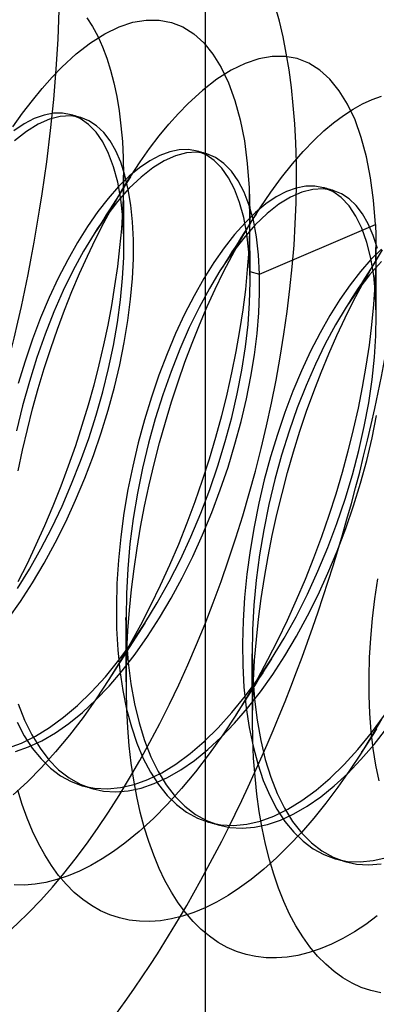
# Model space of a CAD drawing. Header units: millimetres. Extents: x -24 to 80, y -43 to 164.
# Tile 104 of 223: x -18.99 to -17.77, y 115.11 to 118.49. Entities that reach past the tile are written whole.
import ezdxf

# ---------------------------------------------------------------- set-up
doc = ezdxf.new("R2010")
doc.units = ezdxf.units.MM
doc.layers.add('MAIN-1', color=7, linetype='Continuous')
doc.layers.add('MAIN-2', color=7, linetype='Continuous')

msp = doc.modelspace()

# ---------------------------------------------------------------- linework, layer by layer
at = {"layer": 'MAIN-1'}
for p, q in [((-18.6122, 117.9508), (-18.6119, 117.9513)), ((-18.6119, 117.9513), (-18.6116, 117.9517)), ((-18.6116, 117.9517), (-18.6113, 117.9522)), ((-18.6113, 117.9522), (-18.611, 117.9526)), ((-18.611, 117.9526), (-18.6107, 117.9531)), ((-18.6107, 117.9531), (-18.6104, 117.9536))]:
    msp.add_line(p, q, dxfattribs=at)
at = {"layer": 'MAIN-2'}
for p, q in [((-18.3546, 111.7186), (-18.3546, 126.008)), ((-18.7609, 118.4959), (-18.7416, 118.4659)), ((-18.6037, 118.4807), (-18.558, 118.4885)), ((-18.558, 118.4885), (-18.5138, 118.4885)), ((-18.5138, 118.4885), (-18.4715, 118.4805)), ((-18.7416, 118.4659), (-18.7238, 118.4329)), ((-18.6992, 118.4415), (-18.6508, 118.465)), ((-18.6508, 118.465), (-18.6037, 118.4807)), ((-18.4715, 118.4805), (-18.4317, 118.4648)), ((-18.4317, 118.4648), (-18.3946, 118.4414)), ((-18.7483, 118.4105), (-18.6992, 118.4415)), ((-18.7238, 118.4329), (-18.7076, 118.3969)), ((-18.3946, 118.4414), (-18.3603, 118.4103)), ((-18.7977, 118.3722), (-18.7483, 118.4105)), ((-18.7076, 118.3969), (-18.693, 118.3581)), ((-18.3603, 118.4103), (-18.3287, 118.3717)), ((-18.8471, 118.3269), (-18.7977, 118.3722)), ((-18.693, 118.3581), (-18.68, 118.3167)), ((-18.3287, 118.3717), (-18.3002, 118.3257)), ((-18.1709, 118.3555), (-18.218, 118.3397)), ((-18.1253, 118.3635), (-18.1709, 118.3555)), ((-18.0814, 118.3637), (-18.1253, 118.3635)), ((-18.0394, 118.356), (-18.0814, 118.3637)), ((-17.9994, 118.3403), (-18.0394, 118.356)), ((-18.8809, 118.2921), (-18.8471, 118.3269)), ((-18.3002, 118.3257), (-18.2749, 118.2727)), ((-18.218, 118.3397), (-18.2663, 118.3163)), ((-17.9619, 118.3167), (-17.9994, 118.3403)), ((-18.9146, 118.2542), (-18.8809, 118.2921)), ((-18.68, 118.3167), (-18.6686, 118.2727)), ((-18.3153, 118.2854), (-18.3648, 118.2472)), ((-18.2663, 118.3163), (-18.3153, 118.2854)), ((-17.9271, 118.2853), (-17.9619, 118.3167)), ((-17.8952, 118.2462), (-17.9271, 118.2853)), ((-18.9482, 118.2131), (-18.9146, 118.2542)), ((-18.6686, 118.2727), (-18.6588, 118.2263)), ((-18.2749, 118.2727), (-18.2531, 118.2129)), ((-18.6588, 118.2263), (-18.6507, 118.1774)), ((-18.3648, 118.2472), (-18.4143, 118.2021)), ((-17.8666, 118.1995), (-17.8952, 118.2462)), ((-17.8151, 118.2013), (-17.7825, 118.216)), ((-17.7825, 118.216), (-17.7505, 118.2272)), ((-18.9817, 118.1689), (-18.9482, 118.2131)), ((-18.4473, 118.1681), (-18.4143, 118.2021)), ((-18.2531, 118.2129), (-18.2351, 118.1466)), ((-17.8813, 118.1614), (-17.8481, 118.1831)), ((-17.8413, 118.1458), (-17.8666, 118.1995)), ((-17.8481, 118.1831), (-17.8151, 118.2013)), ((-19.015, 118.1218), (-18.9817, 118.1689)), ((-18.942, 118.1506), (-18.9767, 118.1326)), ((-18.9082, 118.1626), (-18.942, 118.1506)), ((-18.89, 118.1485), (-18.9288, 118.1314)), ((-18.8756, 118.1687), (-18.9082, 118.1626)), ((-18.8524, 118.1579), (-18.89, 118.1485)), ((-18.8444, 118.1688), (-18.8756, 118.1687)), ((-18.8165, 118.1597), (-18.8524, 118.1579)), ((-18.8148, 118.1632), (-18.8444, 118.1688)), ((-18.7824, 118.1539), (-18.8165, 118.1597)), ((-18.8128, 118.1626), (-18.8155, 118.1634)), ((-18.7841, 118.1504), (-18.8148, 118.1632)), ((-18.81, 118.1618), (-18.8128, 118.1626)), ((-18.8073, 118.1611), (-18.81, 118.1618)), ((-18.8045, 118.1603), (-18.8073, 118.1611)), ((-18.8018, 118.1595), (-18.8045, 118.1603)), ((-18.799, 118.1587), (-18.8018, 118.1595)), ((-18.7963, 118.1579), (-18.799, 118.1587)), ((-18.7935, 118.1571), (-18.7963, 118.1579)), ((-18.7908, 118.1563), (-18.7935, 118.1571)), ((-18.788, 118.1555), (-18.7908, 118.1563)), ((-18.7852, 118.1547), (-18.788, 118.1555)), ((-18.7825, 118.1539), (-18.7852, 118.1547)), ((-18.7557, 118.1307), (-18.7841, 118.1504)), ((-18.7542, 118.1426), (-18.7824, 118.1539)), ((-18.6507, 118.1774), (-18.6443, 118.1259)), ((-18.4803, 118.1312), (-18.4473, 118.1681)), ((-17.9146, 118.1364), (-17.8813, 118.1614)), ((-18.9767, 118.1326), (-19.0122, 118.1086)), ((-18.9288, 118.1314), (-18.9686, 118.1067)), ((-18.7299, 118.1042), (-18.7557, 118.1307)), ((-18.7279, 118.1255), (-18.7542, 118.1426)), ((-18.7036, 118.1026), (-18.7279, 118.1255)), ((-18.6443, 118.1259), (-18.6396, 118.0719)), ((-18.5132, 118.0911), (-18.4803, 118.1312)), ((-18.2351, 118.1466), (-18.221, 118.0742)), ((-17.948, 118.1082), (-17.9146, 118.1364)), ((-17.8196, 118.0857), (-17.8413, 118.1458)), ((-18.9686, 118.1067), (-19.0091, 118.0745)), ((-18.7069, 118.0709), (-18.7299, 118.1042)), ((-18.6817, 118.074), (-18.7036, 118.1026)), ((-18.546, 118.0481), (-18.5132, 118.0911)), ((-17.9813, 118.0769), (-17.948, 118.1082)), ((-17.8017, 118.0196), (-17.8196, 118.0857)), ((-18.6868, 118.0312), (-18.7069, 118.0709)), ((-18.6622, 118.0399), (-18.6817, 118.074)), ((-18.6396, 118.0719), (-18.6366, 118.0155)), ((-18.5784, 118.0021), (-18.546, 118.0481)), ((-18.221, 118.0742), (-18.2108, 117.9963)), ((-18.0189, 118.0379), (-17.9813, 118.0769)), ((-18.6697, 117.9852), (-18.6868, 118.0312)), ((-18.6452, 118.0006), (-18.6622, 118.0399)), ((-18.6366, 118.0155), (-18.6354, 117.9571)), ((-18.5109, 118.0244), (-18.5456, 118.0062)), ((-18.4771, 118.037), (-18.5109, 118.0244)), ((-18.457, 118.0233), (-18.4956, 118.0061)), ((-18.4444, 118.0437), (-18.4771, 118.037)), ((-18.4196, 118.0329), (-18.457, 118.0233)), ((-18.413, 118.0444), (-18.4444, 118.0437)), ((-18.3838, 118.035), (-18.4196, 118.0329)), ((-18.3831, 118.039), (-18.413, 118.0444)), ((-18.35, 118.0295), (-18.3838, 118.035)), ((-18.3525, 118.0263), (-18.3831, 118.039)), ((-18.3803, 118.0382), (-18.3831, 118.039)), ((-18.3776, 118.0374), (-18.3803, 118.0382)), ((-18.3748, 118.0366), (-18.3776, 118.0374)), ((-18.3721, 118.0358), (-18.3748, 118.0366)), ((-18.3693, 118.035), (-18.3721, 118.0358)), ((-18.3666, 118.0342), (-18.3693, 118.035)), ((-18.3638, 118.0334), (-18.3666, 118.0342)), ((-18.361, 118.0326), (-18.3638, 118.0334)), ((-18.3583, 118.0319), (-18.361, 118.0326)), ((-18.3555, 118.0311), (-18.3583, 118.0319)), ((-18.3528, 118.0303), (-18.3555, 118.0311)), ((-18.35, 118.0295), (-18.3528, 118.0303)), ((-18.3241, 118.0066), (-18.3525, 118.0263)), ((-18.3194, 118.0167), (-18.35, 118.0295)), ((-18.291, 117.9971), (-18.3194, 118.0167)), ((-18.0563, 117.9951), (-18.0189, 118.0379)), ((-17.7877, 117.9478), (-17.8017, 118.0196)), ((-18.6556, 117.9329), (-18.6697, 117.9852)), ((-18.6308, 117.9562), (-18.6452, 118.0006)), ((-18.5809, 117.9822), (-18.6166, 117.9526)), ((-18.6104, 117.9536), (-18.5784, 118.0021)), ((-18.5456, 118.0062), (-18.5809, 117.9822)), ((-18.5352, 117.9818), (-18.5754, 117.9502)), ((-18.4956, 118.0061), (-18.5352, 117.9818)), ((-18.2983, 117.9802), (-18.3241, 118.0066)), ((-18.275, 117.9472), (-18.2983, 117.9802)), ((-18.2651, 117.9706), (-18.291, 117.9971)), ((-18.2108, 117.9963), (-18.2047, 117.913)), ((-18.0935, 117.9486), (-18.0563, 117.9951)), ((-18.6166, 117.9526), (-18.6526, 117.9176)), ((-18.6432, 117.9004), (-18.6122, 117.9508)), ((-18.6354, 117.9571), (-18.636, 117.8972)), ((-18.6353, 117.9395), (-18.6354, 117.9566)), ((-18.6191, 117.9072), (-18.6308, 117.9562)), ((-18.6121, 117.9506), (-18.6223, 117.9346)), ((-18.5754, 117.9502), (-18.6159, 117.9116)), ((-18.2547, 117.908), (-18.275, 117.9472)), ((-18.2419, 117.9377), (-18.2651, 117.9706)), ((-18.1304, 117.8986), (-18.0935, 117.9486)), ((-17.7776, 117.8704), (-17.7877, 117.9478)), ((-18.6526, 117.9176), (-18.6884, 117.8771)), ((-18.645, 117.8747), (-18.6556, 117.9329)), ((-18.6325, 117.9185), (-18.6429, 117.9022)), ((-18.6352, 117.9223), (-18.6353, 117.9395)), ((-18.6352, 117.905), (-18.6352, 117.9223)), ((-18.6223, 117.9346), (-18.6325, 117.9185)), ((-18.2215, 117.8984), (-18.2419, 117.9377)), ((-18.2047, 117.913), (-18.2019, 117.6266)), ((-18.2047, 117.913), (-18.2041, 117.8992)), ((-18.0431, 117.9122), (-18.0768, 117.9001)), ((-18.0104, 117.9185), (-18.0431, 117.9122)), ((-17.979, 117.9189), (-18.0104, 117.9185)), ((-17.9491, 117.9135), (-17.979, 117.9189)), ((-17.9175, 117.9003), (-17.9491, 117.9135)), ((-17.9463, 117.9127), (-17.949, 117.9135)), ((-17.9435, 117.9119), (-17.9463, 117.9127)), ((-18.6735, 117.8478), (-18.6432, 117.9004)), ((-18.6533, 117.8858), (-18.6635, 117.8699)), ((-18.6159, 117.9116), (-18.6564, 117.8662)), ((-18.6429, 117.9022), (-18.6533, 117.8858)), ((-18.636, 117.8972), (-18.6385, 117.8358)), ((-18.6351, 117.8875), (-18.6352, 117.905)), ((-18.6351, 117.8795), (-18.6351, 117.8875)), ((-18.635, 117.8603), (-18.6351, 117.8795)), ((-18.6103, 117.8538), (-18.6191, 117.9072)), ((-18.2373, 117.8627), (-18.2547, 117.908)), ((-18.2042, 117.8531), (-18.2215, 117.8984)), ((-18.2041, 117.8992), (-18.2035, 117.8852)), ((-18.2035, 117.8852), (-18.2031, 117.8712)), ((-18.1667, 117.8451), (-18.1304, 117.8986)), ((-18.1115, 117.8821), (-18.1468, 117.8583)), ((-18.0768, 117.9001), (-18.1115, 117.8821)), ((-18.0624, 117.8815), (-18.1022, 117.857)), ((-18.0236, 117.8984), (-18.0624, 117.8815)), ((-17.986, 117.9078), (-18.0236, 117.8984)), ((-17.95, 117.9097), (-17.986, 117.9078)), ((-17.9159, 117.9039), (-17.95, 117.9097)), ((-17.9408, 117.9111), (-17.9435, 117.9119)), ((-17.938, 117.9103), (-17.9408, 117.9111)), ((-17.9353, 117.9095), (-17.938, 117.9103)), ((-17.9325, 117.9087), (-17.9353, 117.9095)), ((-17.9298, 117.9079), (-17.9325, 117.9087)), ((-17.927, 117.9071), (-17.9298, 117.9079)), ((-17.9242, 117.9063), (-17.927, 117.9071)), ((-17.9215, 117.9055), (-17.9242, 117.9063)), ((-17.9187, 117.9047), (-17.9215, 117.9055)), ((-17.916, 117.9039), (-17.9187, 117.9047)), ((-17.8883, 117.8796), (-17.9175, 117.9003)), ((-17.8878, 117.8926), (-17.9159, 117.9039)), ((-17.8619, 117.8515), (-17.8883, 117.8796)), ((-17.8615, 117.8754), (-17.8878, 117.8926)), ((-18.6884, 117.8771), (-18.724, 117.8315)), ((-18.703, 117.7932), (-18.6735, 117.8478)), ((-18.6564, 117.8662), (-18.6966, 117.8141)), ((-18.6737, 117.8537), (-18.6841, 117.8374)), ((-18.6635, 117.8699), (-18.6737, 117.8537)), ((-18.6379, 117.8111), (-18.645, 117.8747)), ((-18.6349, 117.841), (-18.635, 117.8603)), ((-18.6044, 117.7963), (-18.6103, 117.8538)), ((-18.2233, 117.8116), (-18.2373, 117.8627)), ((-18.1901, 117.802), (-18.2042, 117.8531)), ((-18.2031, 117.8712), (-18.2028, 117.857)), ((-18.2028, 117.857), (-18.2026, 117.8427)), ((-18.2024, 117.7884), (-18.1667, 117.8451)), ((-18.1468, 117.8583), (-18.1825, 117.8287)), ((-18.1022, 117.857), (-18.1427, 117.8251)), ((-17.8385, 117.8164), (-17.8619, 117.8515)), ((-17.8374, 117.8523), (-17.8615, 117.8754)), ((-17.8155, 117.8235), (-17.8374, 117.8523)), ((-17.7714, 117.7879), (-17.7776, 117.8704)), ((-18.724, 117.8315), (-18.7592, 117.781)), ((-18.6966, 117.8141), (-18.7361, 117.756)), ((-18.6946, 117.821), (-18.7048, 117.805)), ((-18.6841, 117.8374), (-18.6946, 117.821)), ((-18.6385, 117.8358), (-18.6428, 117.7729)), ((-18.6345, 117.7426), (-18.6379, 117.8111)), ((-18.6348, 117.8216), (-18.6349, 117.841)), ((-18.6347, 117.802), (-18.6348, 117.8216)), ((-18.2126, 117.7549), (-18.2233, 117.8116)), ((-18.1825, 117.8287), (-18.2185, 117.7935)), ((-18.2025, 117.8283), (-18.2033, 117.765)), ((-18.2026, 117.8427), (-18.2025, 117.8283)), ((-18.2024, 117.8094), (-18.2025, 117.8283)), ((-18.1809, 117.8229), (-18.1914, 117.8064)), ((-18.1427, 117.8251), (-18.1835, 117.7858)), ((-17.8181, 117.7745), (-17.8385, 117.8164)), ((-17.796, 117.7893), (-17.8155, 117.8235)), ((-18.7592, 117.781), (-18.7936, 117.726)), ((-18.7318, 117.7369), (-18.703, 117.7932)), ((-18.7151, 117.7888), (-18.7256, 117.7725)), ((-18.7048, 117.805), (-18.7151, 117.7888)), ((-18.6346, 117.7829), (-18.6347, 117.802)), ((-18.6345, 117.7637), (-18.6346, 117.7829)), ((-18.6014, 117.7349), (-18.6044, 117.7963)), ((-18.2185, 117.7935), (-18.2544, 117.753)), ((-18.2332, 117.736), (-18.2024, 117.7884)), ((-18.1835, 117.7858), (-18.2243, 117.7398)), ((-18.2015, 117.7905), (-18.2119, 117.7742)), ((-18.2024, 117.7903), (-18.2024, 117.8094)), ((-18.2023, 117.7711), (-18.2024, 117.7903)), ((-18.1914, 117.8064), (-18.2015, 117.7905)), ((-18.1795, 117.7453), (-18.1901, 117.802)), ((-18.1688, 117.6171), (-17.7714, 117.7879)), ((-17.779, 117.75), (-17.796, 117.7893)), ((-17.7714, 117.7879), (-17.7709, 117.7751)), ((-18.7361, 117.756), (-18.7726, 117.6956)), ((-18.7256, 117.7725), (-18.7361, 117.756)), ((-18.6428, 117.7729), (-18.6488, 117.7087)), ((-18.6344, 117.7443), (-18.6345, 117.7637)), ((-18.6342, 117.7246), (-18.6344, 117.7443)), ((-18.2544, 117.753), (-18.2901, 117.7075)), ((-18.2223, 117.7577), (-18.2325, 117.7418)), ((-18.2119, 117.7742), (-18.2223, 117.7577)), ((-18.2055, 117.6931), (-18.2126, 117.7549)), ((-18.2033, 117.765), (-18.206, 117.6999)), ((-18.2022, 117.7518), (-18.2023, 117.7711)), ((-18.2021, 117.7329), (-18.2022, 117.7518)), ((-18.1724, 117.6835), (-18.1795, 117.7453)), ((-17.8009, 117.7262), (-17.8181, 117.7745)), ((-17.7646, 117.7057), (-17.779, 117.75)), ((-17.7709, 117.7751), (-17.7704, 117.7621)), ((-17.7704, 117.7621), (-17.77, 117.749)), ((-17.77, 117.749), (-17.7697, 117.7358)), ((-18.7936, 117.726), (-18.8271, 117.6668)), ((-18.7597, 117.6787), (-18.7318, 117.7369)), ((-18.6348, 117.6746), (-18.6345, 117.7426)), ((-18.6016, 117.6701), (-18.6014, 117.7349)), ((-18.2243, 117.7398), (-18.2648, 117.6872)), ((-18.253, 117.7095), (-18.2634, 117.6932)), ((-18.2633, 117.6814), (-18.2332, 117.736)), ((-18.2427, 117.7257), (-18.253, 117.7095)), ((-18.2325, 117.7418), (-18.2427, 117.7257)), ((-18.202, 117.7139), (-18.2021, 117.7329)), ((-18.2019, 117.6947), (-18.202, 117.7139)), ((-17.7873, 117.672), (-17.8009, 117.7262)), ((-17.7697, 117.7358), (-17.7695, 117.7225)), ((-17.7695, 117.7225), (-17.7694, 117.7091)), ((-18.7726, 117.6956), (-18.8081, 117.6305)), ((-18.7868, 117.6189), (-18.7597, 117.6787)), ((-18.6488, 117.7087), (-18.6565, 117.6434)), ((-18.2901, 117.7075), (-18.3253, 117.6572)), ((-18.2648, 117.6872), (-18.3046, 117.6286)), ((-18.2926, 117.6248), (-18.2633, 117.6814)), ((-18.2735, 117.6773), (-18.2838, 117.6613)), ((-18.2634, 117.6932), (-18.2735, 117.6773)), ((-18.206, 117.6999), (-18.2108, 117.6331)), ((-18.2019, 117.6266), (-18.2055, 117.6931)), ((-18.2018, 117.6753), (-18.2019, 117.6947)), ((-18.1688, 117.6171), (-18.1724, 117.6835)), ((-17.7507, 117.7023), (-17.7867, 117.667)), ((-17.7849, 117.6376), (-17.7464, 117.7006)), ((-17.7694, 117.7091), (-17.7702, 117.6459)), ((-17.7694, 117.6895), (-17.7695, 117.7085)), ((-17.7693, 117.6703), (-17.7694, 117.6895)), ((-18.8271, 117.6668), (-18.8595, 117.6038)), ((-18.6565, 117.6434), (-18.666, 117.5771)), ((-18.6386, 117.6031), (-18.6348, 117.6746)), ((-18.6049, 117.602), (-18.6016, 117.6701)), ((-18.3253, 117.6572), (-18.3598, 117.6024)), ((-18.2941, 117.6451), (-18.3046, 117.6287)), ((-18.2838, 117.6613), (-18.2941, 117.6451)), ((-18.2017, 117.6564), (-18.2018, 117.6753)), ((-18.2016, 117.6374), (-18.2017, 117.6564)), ((-17.7867, 117.667), (-17.8227, 117.6266)), ((-17.7508, 117.6603), (-17.7915, 117.6146)), ((-17.778, 117.6508), (-17.7885, 117.6343)), ((-17.7771, 117.6121), (-17.7873, 117.672)), ((-17.7676, 117.6673), (-17.778, 117.6508)), ((-17.7702, 117.6459), (-17.7729, 117.5805)), ((-17.7692, 117.651), (-17.7693, 117.6703)), ((-17.7691, 117.6315), (-17.7692, 117.651)), ((-18.8081, 117.6305), (-18.8421, 117.5612)), ((-18.8129, 117.5573), (-18.7868, 117.6189)), ((-18.3046, 117.6286), (-18.3411, 117.5683)), ((-18.3211, 117.5662), (-18.2926, 117.6248)), ((-18.2108, 117.6331), (-18.2176, 117.5648)), ((-18.2019, 117.6266), (-18.1688, 117.6171)), ((-18.2017, 117.6207), (-18.2018, 117.6266)), ((-18.2016, 117.6147), (-18.2017, 117.6207)), ((-18.2015, 117.6182), (-18.2016, 117.6374)), ((-18.2015, 117.6087), (-18.2016, 117.6147)), ((-18.2014, 117.5987), (-18.2015, 117.6182)), ((-18.2014, 117.6026), (-18.2015, 117.6087)), ((-18.1686, 117.5524), (-18.1688, 117.6171)), ((-17.8227, 117.6266), (-17.8583, 117.581)), ((-17.7915, 117.6146), (-17.8319, 117.5624)), ((-17.8158, 117.5829), (-17.7849, 117.6376)), ((-17.7987, 117.6183), (-17.809, 117.6021)), ((-17.7885, 117.6343), (-17.7987, 117.6183)), ((-17.7708, 117.5469), (-17.7771, 117.6121)), ((-17.7691, 117.6125), (-17.7691, 117.6315)), ((-17.769, 117.5932), (-17.7691, 117.6125)), ((-18.8595, 117.6038), (-18.8905, 117.5372)), ((-18.666, 117.5771), (-18.6771, 117.51)), ((-18.6458, 117.5286), (-18.6386, 117.6031)), ((-18.6113, 117.5312), (-18.6049, 117.602)), ((-18.3598, 117.6024), (-18.3934, 117.5434)), ((-18.203, 117.5193), (-18.2013, 117.5905)), ((-18.2013, 117.5966), (-18.2014, 117.6026)), ((-18.2013, 117.5905), (-18.2013, 117.5966)), ((-17.8583, 117.581), (-17.8935, 117.5307)), ((-17.846, 117.526), (-17.8158, 117.5829)), ((-17.8194, 117.5857), (-17.8299, 117.5693)), ((-17.809, 117.6021), (-17.8194, 117.5857)), ((-17.7729, 117.5805), (-17.7777, 117.5131)), ((-17.7689, 117.5738), (-17.769, 117.5932)), ((-18.8421, 117.5612), (-18.8744, 117.488)), ((-18.8381, 117.4938), (-18.8129, 117.5573)), ((-18.3934, 117.5434), (-18.4258, 117.4804)), ((-18.3411, 117.5683), (-18.3764, 117.5032)), ((-18.3486, 117.5058), (-18.3211, 117.5662)), ((-18.2176, 117.5648), (-18.2264, 117.4951)), ((-18.1714, 117.4846), (-18.1686, 117.5524)), ((-17.8319, 117.5624), (-17.8715, 117.5041)), ((-17.8403, 117.5531), (-17.8507, 117.5367)), ((-17.8299, 117.5693), (-17.8403, 117.5531)), ((-17.7683, 117.4768), (-17.7708, 117.5469)), ((-17.7688, 117.5543), (-17.7689, 117.5738)), ((-17.7686, 117.5352), (-17.7688, 117.5543)), ((-18.8905, 117.5372), (-18.9199, 117.4673)), ((-18.6771, 117.51), (-18.6898, 117.4424)), ((-18.6563, 117.4516), (-18.6458, 117.5286)), ((-18.6207, 117.4581), (-18.6113, 117.5312)), ((-18.2083, 117.4449), (-18.203, 117.5193)), ((-17.8935, 117.5307), (-17.9279, 117.4758)), ((-17.8753, 117.4671), (-17.846, 117.526)), ((-17.861, 117.5205), (-17.8715, 117.5041)), ((-17.8507, 117.5367), (-17.861, 117.5205)), ((-17.7777, 117.5131), (-17.7844, 117.444)), ((-17.7685, 117.516), (-17.7686, 117.5352)), ((-17.7684, 117.4965), (-17.7685, 117.516)), ((-18.8744, 117.488), (-18.9047, 117.4114)), ((-18.8624, 117.4285), (-18.8381, 117.4938)), ((-18.4258, 117.4804), (-18.4568, 117.4138)), ((-18.3764, 117.5032), (-18.4103, 117.4338)), ((-18.3751, 117.4438), (-18.3486, 117.5058)), ((-18.2264, 117.4951), (-18.2372, 117.4241)), ((-18.1773, 117.4141), (-18.1714, 117.4846)), ((-17.9279, 117.4758), (-17.9614, 117.4165)), ((-17.8715, 117.5041), (-17.9079, 117.4437)), ((-17.7696, 117.4063), (-17.7683, 117.4768)), ((-17.7683, 117.4768), (-17.7684, 117.4965)), ((-18.9199, 117.4673), (-18.9476, 117.3946)), ((-18.6898, 117.4424), (-18.7041, 117.3744)), ((-18.67, 117.3728), (-18.6563, 117.4516)), ((-18.6332, 117.3831), (-18.6207, 117.4581)), ((-18.4006, 117.3801), (-18.3751, 117.4438)), ((-18.2171, 117.3677), (-18.2083, 117.4449)), ((-17.9079, 117.4437), (-17.9432, 117.3785)), ((-17.9037, 117.4065), (-17.8753, 117.4671)), ((-17.7844, 117.444), (-17.7931, 117.3736)), ((-18.9047, 117.4114), (-18.9329, 117.3317)), ((-18.8855, 117.3618), (-18.8624, 117.4285)), ((-18.4568, 117.4138), (-18.4862, 117.3438)), ((-18.4103, 117.4338), (-18.4424, 117.3604)), ((-18.2372, 117.4241), (-18.25, 117.352)), ((-18.1864, 117.3411), (-18.1773, 117.4141)), ((-17.9614, 117.4165), (-17.9938, 117.3532)), ((-17.9311, 117.3442), (-17.9037, 117.4065)), ((-17.7744, 117.3323), (-17.7696, 117.4063)), ((-18.9476, 117.3946), (-18.9732, 117.3194)), ((-18.7041, 117.3744), (-18.7201, 117.3059)), ((-18.6868, 117.2933), (-18.67, 117.3728)), ((-18.6486, 117.3067), (-18.6332, 117.3831)), ((-18.4251, 117.3149), (-18.4006, 117.3801)), ((-17.9432, 117.3785), (-17.9771, 117.3089)), ((-17.7931, 117.3736), (-17.8038, 117.3022)), ((-18.9075, 117.2938), (-18.8855, 117.3618)), ((-18.4862, 117.3438), (-18.5139, 117.2709)), ((-18.4424, 117.3604), (-18.4726, 117.2836)), ((-18.25, 117.352), (-18.2648, 117.279)), ((-18.2294, 117.2883), (-18.2171, 117.3677)), ((-18.1986, 117.2661), (-18.1864, 117.3411)), ((-17.9938, 117.3532), (-18.0247, 117.2863)), ((-17.9575, 117.2802), (-17.9311, 117.3442)), ((-18.9732, 117.3194), (-18.9968, 117.2422)), ((-18.9329, 117.3317), (-18.9587, 117.2495)), ((-18.7201, 117.3059), (-18.7378, 117.2369)), ((-18.6669, 117.2293), (-18.6486, 117.3067)), ((-18.4485, 117.2482), (-18.4251, 117.3149)), ((-17.9771, 117.3089), (-18.0092, 117.2355)), ((-17.7827, 117.2555), (-17.7744, 117.3323)), ((-18.9282, 117.2247), (-18.9075, 117.2938)), ((-18.7066, 117.2135), (-18.6868, 117.2933)), ((-18.5139, 117.2709), (-18.5397, 117.1956)), ((-18.4726, 117.2836), (-18.5007, 117.2038)), ((-18.2648, 117.279), (-18.2814, 117.2053)), ((-18.2452, 117.2073), (-18.2294, 117.2883)), ((-18.0247, 117.2863), (-18.0542, 117.2162)), ((-17.9829, 117.2145), (-17.9575, 117.2802)), ((-17.8038, 117.3022), (-17.8163, 117.2301)), ((-18.9587, 117.2495), (-18.982, 117.1654)), ((-18.7378, 117.2369), (-18.7571, 117.1675)), ((-18.4708, 117.1799), (-18.4485, 117.2482)), ((-18.2138, 117.1896), (-18.1986, 117.2661)), ((-17.7944, 117.1763), (-17.7827, 117.2555)), ((-18.9475, 117.155), (-18.9282, 117.2247)), ((-18.7292, 117.1338), (-18.7066, 117.2135)), ((-18.6881, 117.1513), (-18.6669, 117.2293)), ((-18.5007, 117.2038), (-18.5265, 117.1216)), ((-18.2814, 117.2053), (-18.2999, 117.1313)), ((-18.2642, 117.1253), (-18.2452, 117.2073)), ((-18.0542, 117.2162), (-18.0819, 117.1433)), ((-18.0092, 117.2355), (-18.0395, 117.1587)), ((-18.0072, 117.1473), (-17.9829, 117.2145)), ((-17.8163, 117.2301), (-17.8308, 117.1573)), ((-18.5397, 117.1956), (-18.5634, 117.1183)), ((-18.492, 117.1101), (-18.4708, 117.1799)), ((-18.232, 117.112), (-18.2138, 117.1896)), ((-17.8095, 117.0952), (-17.7944, 117.1763)), ((-18.982, 117.1654), (-19.0025, 117.0798)), ((-18.9654, 117.0846), (-18.9475, 117.155)), ((-18.7571, 117.1675), (-18.7782, 117.0979)), ((-18.7121, 117.0732), (-18.6881, 117.1513)), ((-18.0819, 117.1433), (-18.1076, 117.068)), ((-18.0395, 117.1587), (-18.0677, 117.079)), ((-18.0303, 117.0786), (-18.0072, 117.1473)), ((-17.8308, 117.1573), (-17.8472, 117.0842)), ((-18.7546, 117.0543), (-18.7292, 117.1338)), ((-18.5634, 117.1183), (-18.5848, 117.0394)), ((-18.5265, 117.1216), (-18.5497, 117.0375)), ((-18.5119, 117.0391), (-18.492, 117.1101)), ((-18.2999, 117.1313), (-18.3201, 117.0572)), ((-18.2863, 117.0429), (-18.2642, 117.1253)), ((-18.2531, 117.0338), (-18.232, 117.112)), ((-17.7826, 117.0563), (-17.7672, 117.1326)), ((-18.9818, 117.014), (-18.9654, 117.0846)), ((-18.7782, 117.0979), (-18.8009, 117.0283)), ((-18.7389, 116.9954), (-18.7121, 117.0732)), ((-18.0677, 117.079), (-18.0935, 116.997)), ((-18.0522, 117.0086), (-18.0303, 117.0786)), ((-17.8472, 117.0842), (-17.8654, 117.0107)), ((-17.828, 117.0128), (-17.8095, 117.0952)), ((-18.7828, 116.9756), (-18.7546, 117.0543)), ((-18.5848, 117.0394), (-18.6039, 116.9594)), ((-18.5497, 117.0375), (-18.5702, 116.9521)), ((-18.5305, 116.9673), (-18.5119, 117.0391)), ((-18.3201, 117.0572), (-18.3421, 116.9832)), ((-18.3114, 116.9605), (-18.2863, 117.0429)), ((-18.1076, 117.068), (-18.1313, 116.9908)), ((-17.8009, 116.9789), (-17.7826, 117.0563)), ((-18.9967, 116.9433), (-18.9818, 117.014)), ((-18.8009, 117.0283), (-18.8252, 116.9589)), ((-18.2769, 116.9554), (-18.2531, 117.0338)), ((-18.0727, 116.9376), (-18.0522, 117.0086)), ((-17.8654, 117.0107), (-17.8855, 116.9371)), ((-17.8499, 116.9296), (-17.828, 117.0128)), ((-18.8135, 116.8979), (-18.7828, 116.9756)), ((-18.7682, 116.9183), (-18.7389, 116.9954)), ((-18.5476, 116.8949), (-18.5305, 116.9673)), ((-18.3421, 116.9832), (-18.3658, 116.9096)), ((-18.1313, 116.9908), (-18.1526, 116.9119)), ((-18.0935, 116.997), (-18.1167, 116.9129)), ((-17.8222, 116.901), (-17.8009, 116.9789)), ((-18.8252, 116.9589), (-18.8509, 116.8899)), ((-18.6039, 116.9594), (-18.6203, 116.8786)), ((-18.5702, 116.9521), (-18.5878, 116.8658)), ((-18.3394, 116.8785), (-18.3114, 116.9605)), ((-18.3034, 116.8772), (-18.2769, 116.9554)), ((-18.0917, 116.8657), (-18.0727, 116.9376)), ((-17.8855, 116.9371), (-17.9074, 116.8634)), ((-18.8, 116.8424), (-18.7682, 116.9183)), ((-18.3658, 116.9096), (-18.3912, 116.8362)), ((-18.1526, 116.9119), (-18.1714, 116.8318)), ((-18.1167, 116.9129), (-18.1371, 116.8275)), ((-17.875, 116.8461), (-17.8499, 116.9296)), ((-17.8463, 116.8229), (-17.8222, 116.901)), ((-18.8509, 116.8899), (-18.8781, 116.8218)), ((-18.8465, 116.8216), (-18.8135, 116.8979)), ((-18.6203, 116.8786), (-18.634, 116.7975)), ((-18.5878, 116.8658), (-18.6022, 116.7791)), ((-18.5631, 116.8223), (-18.5476, 116.8949)), ((-18.3704, 116.7972), (-18.3394, 116.8785)), ((-18.3325, 116.7999), (-18.3034, 116.8772)), ((-18.1092, 116.7934), (-18.0917, 116.8657)), ((-18.834, 116.7681), (-18.8, 116.8424)), ((-18.3912, 116.8362), (-18.4184, 116.7632)), ((-17.9074, 116.8634), (-17.9311, 116.7898)), ((-17.9033, 116.7628), (-17.875, 116.8461)), ((-18.8781, 116.8218), (-18.9065, 116.7547)), ((-18.8818, 116.7473), (-18.8465, 116.8216)), ((-18.5769, 116.7499), (-18.5631, 116.8223)), ((-18.3641, 116.7237), (-18.3325, 116.7999)), ((-18.1714, 116.8318), (-18.1877, 116.7509)), ((-18.1371, 116.8275), (-18.1546, 116.7411)), ((-17.8731, 116.7451), (-17.8463, 116.8229)), ((-18.8701, 116.6957), (-18.834, 116.7681)), ((-18.634, 116.7975), (-18.6449, 116.7165)), ((-18.6022, 116.7791), (-18.6134, 116.6927)), ((-18.4042, 116.7171), (-18.3704, 116.7972)), ((-18.1251, 116.721), (-18.1092, 116.7934)), ((-17.9311, 116.7898), (-17.9566, 116.7164)), ((-18.9065, 116.7547), (-18.936, 116.6889)), ((-18.9191, 116.6753), (-18.8818, 116.7473)), ((-18.5891, 116.6779), (-18.5769, 116.7499)), ((-18.4184, 116.7632), (-18.4473, 116.6908)), ((-18.1877, 116.7509), (-18.2013, 116.6697)), ((-18.1546, 116.7411), (-18.169, 116.6544)), ((-17.9345, 116.6802), (-17.9033, 116.7628)), ((-17.9024, 116.668), (-17.8731, 116.7451)), ((-18.6449, 116.7165), (-18.6529, 116.6361)), ((-18.4405, 116.639), (-18.4042, 116.7171)), ((-18.398, 116.6491), (-18.3641, 116.7237)), ((-18.1393, 116.6487), (-18.1251, 116.721)), ((-17.9566, 116.7164), (-17.9838, 116.6433)), ((-18.936, 116.6889), (-18.9666, 116.6246)), ((-18.9582, 116.6058), (-18.9191, 116.6753)), ((-18.908, 116.6259), (-18.8701, 116.6957)), ((-18.6134, 116.6927), (-18.6213, 116.607)), ((-18.5995, 116.6065), (-18.5891, 116.6779)), ((-18.4473, 116.6908), (-18.4778, 116.6194)), ((-18.2013, 116.6697), (-18.2121, 116.5887)), ((-17.9684, 116.599), (-17.9345, 116.6802)), ((-17.9341, 116.5921), (-17.9024, 116.668)), ((-18.6529, 116.6361), (-18.658, 116.5567)), ((-18.4791, 116.5633), (-18.4405, 116.639)), ((-18.4341, 116.5765), (-18.398, 116.6491)), ((-18.169, 116.6544), (-18.1803, 116.5679)), ((-18.1519, 116.5768), (-18.1393, 116.6487)), ((-17.9838, 116.6433), (-18.0125, 116.5709)), ((-18.9993, 116.5393), (-18.9582, 116.6058)), ((-18.9666, 116.6246), (-18.9982, 116.5619)), ((-18.9478, 116.5589), (-18.908, 116.6259)), ((-18.6213, 116.607), (-18.6259, 116.5226)), ((-18.6081, 116.5356), (-18.5995, 116.6065)), ((-18.4778, 116.6194), (-18.5097, 116.5493)), ((-18.0048, 116.5197), (-17.9684, 116.599)), ((-18.5197, 116.4905), (-18.4791, 116.5633)), ((-18.4721, 116.5063), (-18.4341, 116.5765)), ((-18.2121, 116.5887), (-18.2201, 116.5083)), ((-18.1803, 116.5679), (-18.1883, 116.4822)), ((-18.1628, 116.5055), (-18.1519, 116.5768)), ((-18.0125, 116.5709), (-18.0427, 116.4996)), ((-17.9681, 116.5177), (-17.9341, 116.5921)), ((-17.764, 116.5725), (-17.7741, 116.5043)), ((-18.9891, 116.4951), (-18.9478, 116.5589)), ((-18.658, 116.5567), (-18.6601, 116.4788)), ((-18.6151, 116.4652), (-18.6081, 116.5356)), ((-18.5097, 116.5493), (-18.5429, 116.4808)), ((-19.0318, 116.4351), (-18.9891, 116.4951)), ((-18.6259, 116.5226), (-18.627, 116.4399)), ((-18.5119, 116.4389), (-18.4721, 116.5063)), ((-18.2201, 116.5083), (-18.2252, 116.4289)), ((-18.172, 116.4347), (-18.1628, 116.5055)), ((-18.0427, 116.4996), (-18.0742, 116.4297)), ((-18.0437, 116.4427), (-18.0048, 116.5197)), ((-18.0041, 116.4455), (-17.9681, 116.5177)), ((-17.7741, 116.5043), (-17.7823, 116.4365)), ((-18.6601, 116.4788), (-18.6593, 116.4027)), ((-18.6203, 116.3952), (-18.6151, 116.4652)), ((-18.5429, 116.4808), (-18.5771, 116.4142)), ((-18.5622, 116.421), (-18.5197, 116.4905)), ((-18.1883, 116.4822), (-18.193, 116.3977)), ((-18.6269, 116.4208), (-18.6271, 116.4399)), ((-18.627, 116.4399), (-18.6248, 116.3614)), ((-18.5532, 116.3747), (-18.5119, 116.4389)), ((-18.2252, 116.4289), (-18.2273, 116.351)), ((-18.1796, 116.3644), (-18.172, 116.4347)), ((-18.0742, 116.4297), (-18.1069, 116.3614)), ((-18.0847, 116.3687), (-18.0437, 116.4427)), ((-18.0421, 116.3757), (-18.0041, 116.4455)), ((-17.7823, 116.4365), (-17.7884, 116.3692)), ((-18.6593, 116.4027), (-18.6553, 116.3289)), ((-18.6268, 116.4015), (-18.6269, 116.4208)), ((-18.6267, 116.3825), (-18.6268, 116.4015)), ((-18.6239, 116.3256), (-18.6203, 116.3952)), ((-18.5771, 116.4142), (-18.6123, 116.3499)), ((-18.6061, 116.3554), (-18.5622, 116.421)), ((-18.5724, 116.4049), (-18.5828, 116.3887)), ((-18.5621, 116.4211), (-18.5724, 116.4049)), ((-18.193, 116.3977), (-18.1942, 116.3151)), ((-18.6266, 116.3633), (-18.6267, 116.3825)), ((-18.6265, 116.3443), (-18.6266, 116.3633)), ((-18.6248, 116.3614), (-18.6193, 116.2856)), ((-18.5931, 116.3726), (-18.6034, 116.3564)), ((-18.5959, 116.314), (-18.5532, 116.3747)), ((-18.5828, 116.3887), (-18.5931, 116.3726)), ((-18.1856, 116.2943), (-18.1796, 116.3644)), ((-18.1069, 116.3614), (-18.141, 116.2947)), ((-18.1277, 116.2981), (-18.0847, 116.3687)), ((-18.0818, 116.3088), (-18.0421, 116.3757)), ((-17.7884, 116.3692), (-17.7923, 116.3026)), ((-18.6553, 116.3289), (-18.6483, 116.2579)), ((-18.6514, 116.294), (-18.6061, 116.3554)), ((-18.6123, 116.3499), (-18.6484, 116.2876)), ((-18.6264, 116.3252), (-18.6265, 116.3443)), ((-18.6257, 116.257), (-18.6239, 116.3256)), ((-18.6136, 116.3404), (-18.6239, 116.3243)), ((-18.6034, 116.3564), (-18.6136, 116.3404)), ((-18.2273, 116.351), (-18.2263, 116.2751)), ((-18.6978, 116.2372), (-18.6514, 116.294)), ((-18.6446, 116.2917), (-18.6548, 116.2757)), ((-18.6342, 116.308), (-18.6446, 116.2917)), ((-18.6398, 116.2574), (-18.5959, 116.314)), ((-18.6239, 116.3243), (-18.6342, 116.308)), ((-18.6263, 116.306), (-18.6264, 116.3252)), ((-18.6262, 116.2866), (-18.6263, 116.306)), ((-18.1942, 116.3151), (-18.1919, 116.2365)), ((-18.1941, 116.2961), (-18.1942, 116.3151)), ((-18.194, 116.277), (-18.1941, 116.2961)), ((-18.1899, 116.2245), (-18.1856, 116.2943)), ((-18.141, 116.2947), (-18.1762, 116.2298)), ((-18.1716, 116.2327), (-18.1277, 116.2981)), ((-18.1276, 116.2981), (-18.1377, 116.2823)), ((-18.1232, 116.2452), (-18.0818, 116.3088)), ((-17.7923, 116.3026), (-17.7942, 116.2372)), ((-18.6484, 116.2876), (-18.6855, 116.2274)), ((-18.665, 116.2596), (-18.6753, 116.2434)), ((-18.6548, 116.2757), (-18.665, 116.2596)), ((-18.6261, 116.2675), (-18.6262, 116.2866)), ((-18.626, 116.2483), (-18.6261, 116.2675)), ((-18.6193, 116.2856), (-18.6104, 116.213)), ((-18.2263, 116.2751), (-18.2222, 116.2015)), ((-18.1939, 116.258), (-18.194, 116.277)), ((-18.1938, 116.239), (-18.1939, 116.258)), ((-18.1479, 116.2664), (-18.1581, 116.2503)), ((-18.1377, 116.2823), (-18.1479, 116.2664)), ((-18.7451, 116.1855), (-18.6978, 116.2372)), ((-18.6855, 116.2274), (-18.7293, 116.1607)), ((-18.6753, 116.2434), (-18.6856, 116.2272)), ((-18.6846, 116.2051), (-18.6398, 116.2574)), ((-18.6483, 116.2579), (-18.6382, 116.19)), ((-18.626, 116.229), (-18.626, 116.2483)), ((-18.6259, 116.2096), (-18.626, 116.229)), ((-18.6258, 116.1903), (-18.6257, 116.257)), ((-18.2169, 116.1713), (-18.1716, 116.2327)), ((-18.1762, 116.2298), (-18.2127, 116.1667)), ((-18.1937, 116.2201), (-18.1938, 116.239)), ((-18.1924, 116.1554), (-18.1899, 116.2245)), ((-18.1919, 116.2365), (-18.1862, 116.1606)), ((-18.1685, 116.2341), (-18.1786, 116.2182)), ((-18.1581, 116.2503), (-18.1685, 116.2341)), ((-18.1659, 116.1852), (-18.1232, 116.2452)), ((-17.7942, 116.2372), (-17.7938, 116.173)), ((-18.7302, 116.1575), (-18.6846, 116.2051)), ((-18.6104, 116.213), (-18.598, 116.1441)), ((-18.2222, 116.2015), (-18.2149, 116.1307)), ((-18.1888, 116.2022), (-18.1991, 116.1861)), ((-18.1936, 116.2011), (-18.1937, 116.2201)), ((-18.1935, 116.182), (-18.1936, 116.2011)), ((-18.1786, 116.2182), (-18.1888, 116.2022)), ((-18.793, 116.1389), (-18.7451, 116.1855)), ((-18.7763, 116.1148), (-18.7302, 116.1575)), ((-18.7293, 116.1607), (-18.7745, 116.0969)), ((-18.6382, 116.19), (-18.625, 116.1257)), ((-18.6242, 116.1252), (-18.6258, 116.1903)), ((-18.2634, 116.1143), (-18.2169, 116.1713)), ((-18.2127, 116.1667), (-18.2502, 116.1056)), ((-18.2094, 116.1699), (-18.2195, 116.154)), ((-18.2098, 116.1291), (-18.1659, 116.1852)), ((-18.1991, 116.1861), (-18.2094, 116.1699)), ((-18.1934, 116.1627), (-18.1935, 116.182)), ((-18.1933, 116.1438), (-18.1934, 116.1627)), ((-18.1862, 116.1606), (-18.1772, 116.0879)), ((-17.7938, 116.173), (-17.7914, 116.1104)), ((-18.9971, 116.1445), (-18.9751, 116.0886)), ((-18.8413, 116.0978), (-18.793, 116.1389)), ((-18.625, 116.1257), (-18.6087, 116.0652)), ((-18.6208, 116.0619), (-18.6242, 116.1252)), ((-18.598, 116.1441), (-18.5824, 116.0792)), ((-18.2546, 116.0773), (-18.2098, 116.1291)), ((-18.2296, 116.1381), (-18.2398, 116.1221)), ((-18.2195, 116.154), (-18.2296, 116.1381)), ((-18.2149, 116.1307), (-18.2046, 116.063)), ((-18.1933, 116.1248), (-18.1933, 116.1438)), ((-18.1932, 116.1057), (-18.1933, 116.1248)), ((-18.1931, 116.0874), (-18.1924, 116.1554)), ((-18.8897, 116.0624), (-18.8413, 116.0978)), ((-18.8227, 116.077), (-18.7763, 116.1148)), ((-18.7745, 116.0969), (-18.821, 116.0362)), ((-18.3108, 116.0621), (-18.2634, 116.1143)), ((-18.2502, 116.1056), (-18.2952, 116.0373)), ((-18.2398, 116.1221), (-18.25, 116.106)), ((-18.1931, 116.0865), (-18.1932, 116.1057)), ((-17.7914, 116.1104), (-17.7868, 116.0495)), ((-17.7506, 116.092), (-17.7852, 116.0327)), ((-17.7851, 116.0444), (-17.74, 116.1055)), ((-19.0007, 116.0817), (-18.976, 116.0346)), ((-18.9751, 116.0886), (-18.95, 116.0378)), ((-18.938, 116.0327), (-18.8897, 116.0624)), ((-18.8691, 116.0446), (-18.8227, 116.077)), ((-18.6157, 116.0003), (-18.6208, 116.0619)), ((-18.6087, 116.0652), (-18.5896, 116.0088)), ((-18.5824, 116.0792), (-18.5635, 116.0187)), ((-18.3588, 116.0151), (-18.3108, 116.0621)), ((-18.3, 116.0299), (-18.2546, 116.0773)), ((-18.2046, 116.063), (-18.1913, 115.9987)), ((-18.192, 116.0218), (-18.1931, 116.0874)), ((-18.1772, 116.0879), (-18.1648, 116.0188)), ((-17.768, 116.058), (-17.7784, 116.0417)), ((-17.7761, 116.0047), (-17.7322, 116.0608)), ((-18.9859, 116.0091), (-18.938, 116.0327)), ((-18.976, 116.0346), (-18.9486, 115.9925)), ((-18.95, 116.0378), (-18.9221, 115.9923)), ((-18.9154, 116.0175), (-18.8691, 116.0446)), ((-18.821, 116.0362), (-18.8685, 115.979)), ((-18.346, 115.9873), (-18.3, 116.0299)), ((-18.2952, 116.0373), (-18.3414, 115.9723)), ((-18.1891, 115.9577), (-18.192, 116.0218)), ((-17.8315, 115.9878), (-17.7851, 116.0444)), ((-17.7852, 116.0327), (-17.8207, 115.9752)), ((-17.7886, 116.0257), (-17.7989, 116.0095)), ((-17.7784, 116.0417), (-17.7886, 116.0257)), ((-17.7868, 116.0495), (-17.78, 115.9906)), ((-19.0331, 115.9919), (-18.9859, 116.0091)), ((-19.0063, 115.9805), (-18.9612, 115.9961)), ((-18.9612, 115.9961), (-18.9154, 116.0175)), ((-18.9486, 115.9925), (-18.9187, 115.9555)), ((-18.9221, 115.9923), (-18.8914, 115.9524)), ((-18.6089, 115.9404), (-18.6157, 116.0003)), ((-18.5896, 116.0088), (-18.5676, 115.9568)), ((-18.5635, 116.0187), (-18.5415, 115.9629)), ((-18.4072, 115.9735), (-18.3588, 116.0151)), ((-18.1913, 115.9987), (-18.175, 115.9382)), ((-18.1648, 116.0188), (-18.1491, 115.9536)), ((-17.8209, 115.9529), (-17.7761, 116.0047)), ((-17.8092, 115.9933), (-17.8196, 115.9769)), ((-17.7989, 116.0095), (-17.8092, 115.9933)), ((-17.78, 115.9906), (-17.7711, 115.934)), ((-18.9187, 115.9555), (-18.8865, 115.9238)), ((-18.8685, 115.979), (-18.9168, 115.9258)), ((-18.5676, 115.9568), (-18.5429, 115.9095)), ((-18.5415, 115.9629), (-18.5166, 115.912)), ((-18.4557, 115.9377), (-18.4072, 115.9735)), ((-18.3922, 115.9498), (-18.346, 115.9873)), ((-18.3414, 115.9723), (-18.3885, 115.9109)), ((-18.1844, 115.8951), (-18.1891, 115.9577)), ((-17.8787, 115.936), (-17.8315, 115.9878)), ((-17.8207, 115.9752), (-17.8599, 115.9156)), ((-18.9168, 115.9258), (-18.9655, 115.8767)), ((-18.8914, 115.9524), (-18.8581, 115.9183)), ((-18.8865, 115.9238), (-18.8521, 115.8977)), ((-18.6003, 115.8824), (-18.6089, 115.9404)), ((-18.5041, 115.908), (-18.4557, 115.9377)), ((-18.4384, 115.9177), (-18.3922, 115.9498)), ((-18.175, 115.9382), (-18.1559, 115.8818)), ((-18.1491, 115.9536), (-18.1303, 115.8929)), ((-17.9267, 115.8894), (-17.8787, 115.936)), ((-17.8664, 115.9055), (-17.8209, 115.9529)), ((-17.7711, 115.934), (-17.76, 115.8799)), ((-18.8581, 115.9183), (-18.8223, 115.8903)), ((-18.8521, 115.8977), (-18.8156, 115.8774)), ((-18.8223, 115.8903), (-18.7842, 115.8686)), ((-18.5521, 115.8846), (-18.5041, 115.908)), ((-18.5429, 115.9095), (-18.5156, 115.8672)), ((-18.5301, 115.8705), (-18.4845, 115.8913)), ((-18.5166, 115.912), (-18.4887, 115.8665)), ((-18.4845, 115.8913), (-18.4384, 115.9177)), ((-18.3885, 115.9109), (-18.4363, 115.8535)), ((-18.178, 115.834), (-18.1844, 115.8951)), ((-18.1303, 115.8929), (-18.1083, 115.8368)), ((-17.975, 115.8481), (-17.9267, 115.8894)), ((-17.9124, 115.863), (-17.8664, 115.9055)), ((-17.8599, 115.9156), (-17.9, 115.8584)), ((-18.9655, 115.8767), (-19.0146, 115.8321)), ((-18.8156, 115.8774), (-18.7772, 115.863)), ((-18.7842, 115.8686), (-18.7441, 115.8535)), ((-18.7772, 115.863), (-18.735, 115.8544)), ((-18.7744, 115.8622), (-18.7772, 115.863)), ((-18.7717, 115.8614), (-18.7744, 115.8622)), ((-18.7689, 115.8606), (-18.7717, 115.8614)), ((-18.7661, 115.8598), (-18.7689, 115.8606)), ((-18.7634, 115.859), (-18.7661, 115.8598)), ((-18.7606, 115.8582), (-18.7634, 115.859)), ((-18.7579, 115.8574), (-18.7606, 115.8582)), ((-18.7551, 115.8567), (-18.7579, 115.8574)), ((-18.7524, 115.8559), (-18.7551, 115.8567)), ((-18.7496, 115.8551), (-18.7524, 115.8559)), ((-18.7468, 115.8543), (-18.7496, 115.8551)), ((-18.7441, 115.8535), (-18.7468, 115.8543)), ((-18.7441, 115.8535), (-18.7039, 115.8451)), ((-18.735, 115.8544), (-18.6911, 115.8523)), ((-18.6911, 115.8523), (-18.6458, 115.8567)), ((-18.6458, 115.8567), (-18.5994, 115.8675)), ((-18.6191, 115.8461), (-18.575, 115.8554)), ((-18.59, 115.8264), (-18.6003, 115.8824)), ((-18.5994, 115.8675), (-18.5521, 115.8846)), ((-18.575, 115.8554), (-18.5301, 115.8705)), ((-18.5156, 115.8672), (-18.4858, 115.8301)), ((-18.4887, 115.8665), (-18.4581, 115.8267)), ((-18.4363, 115.8535), (-18.4846, 115.8001)), ((-18.1559, 115.8818), (-18.1339, 115.8298)), ((-17.9587, 115.8255), (-17.9124, 115.863)), ((-17.9, 115.8584), (-17.9411, 115.8038)), ((-18.9829, 115.7985), (-18.9981, 115.848)), ((-18.7039, 115.8451), (-18.6622, 115.8427)), ((-18.6622, 115.8427), (-18.6191, 115.8461)), ((-18.5781, 115.7725), (-18.59, 115.8264)), ((-18.4858, 115.8301), (-18.4535, 115.7985)), ((-18.4581, 115.8267), (-18.4248, 115.7928)), ((-18.1697, 115.7747), (-18.178, 115.834)), ((-18.1339, 115.8298), (-18.1091, 115.7827)), ((-18.1083, 115.8368), (-18.0832, 115.7859)), ((-18.0234, 115.8125), (-17.975, 115.8481)), ((-18.005, 115.7932), (-17.9587, 115.8255)), ((-18.9661, 115.7516), (-18.9829, 115.7985)), ((-18.4846, 115.8001), (-18.5331, 115.7511)), ((-18.4535, 115.7985), (-18.419, 115.7727)), ((-18.4248, 115.7928), (-18.389, 115.7651)), ((-18.0832, 115.7859), (-18.0552, 115.7405)), ((-18.0717, 115.7828), (-18.0234, 115.8125)), ((-18.0511, 115.7664), (-18.005, 115.7932)), ((-17.9411, 115.8038), (-17.9829, 115.7521)), ((-18.9477, 115.7072), (-18.9661, 115.7516)), ((-18.5644, 115.7209), (-18.5781, 115.7725)), ((-18.419, 115.7727), (-18.3823, 115.7526)), ((-18.389, 115.7651), (-18.3509, 115.7438)), ((-18.3823, 115.7526), (-18.3438, 115.7383)), ((-18.1598, 115.7174), (-18.1697, 115.7747)), ((-18.1667, 115.7421), (-18.1195, 115.7592)), ((-18.1195, 115.7592), (-18.0717, 115.7828)), ((-18.1091, 115.7827), (-18.0817, 115.7407)), ((-18.0967, 115.7453), (-18.0511, 115.7664)), ((-17.9829, 115.7521), (-18.0253, 115.7034)), ((-18.5331, 115.7511), (-18.5818, 115.7066)), ((-18.5491, 115.6717), (-18.5644, 115.7209)), ((-18.3509, 115.7438), (-18.3107, 115.7287)), ((-18.3438, 115.7383), (-18.3017, 115.7296)), ((-18.341, 115.7375), (-18.3438, 115.7383)), ((-18.3383, 115.7367), (-18.341, 115.7375)), ((-18.3355, 115.7359), (-18.3383, 115.7367)), ((-18.3328, 115.7351), (-18.3355, 115.7359)), ((-18.33, 115.7343), (-18.3328, 115.7351)), ((-18.3273, 115.7335), (-18.33, 115.7343)), ((-18.3245, 115.7327), (-18.3273, 115.7335)), ((-18.3217, 115.7319), (-18.3245, 115.7327)), ((-18.319, 115.7311), (-18.3217, 115.7319)), ((-18.3162, 115.7303), (-18.319, 115.7311)), ((-18.3135, 115.7295), (-18.3162, 115.7303)), ((-18.3107, 115.7287), (-18.3135, 115.7295)), ((-18.3107, 115.7287), (-18.2705, 115.7203)), ((-18.3017, 115.7296), (-18.258, 115.7273)), ((-18.2705, 115.7203), (-18.2288, 115.7177)), ((-18.258, 115.7273), (-18.2129, 115.7314)), ((-18.2288, 115.7177), (-18.1858, 115.721)), ((-18.2129, 115.7314), (-18.1667, 115.7421)), ((-18.1858, 115.721), (-18.1417, 115.7302)), ((-18.1417, 115.7302), (-18.0967, 115.7453)), ((-18.0817, 115.7407), (-18.0516, 115.7041)), ((-18.0552, 115.7405), (-18.0243, 115.701)), ((-18.9276, 115.6653), (-18.9477, 115.7072)), ((-18.5818, 115.7066), (-18.6306, 115.6667)), ((-18.1483, 115.6624), (-18.1598, 115.7174)), ((-18.0253, 115.7034), (-18.0681, 115.6579)), ((-18.0516, 115.7041), (-18.0192, 115.6728)), ((-18.0243, 115.701), (-17.9908, 115.6673)), ((-18.906, 115.6261), (-18.9276, 115.6653)), ((-18.6306, 115.6667), (-18.6698, 115.6381)), ((-18.5321, 115.6247), (-18.5491, 115.6717)), ((-18.1351, 115.6098), (-18.1483, 115.6624)), ((-18.0681, 115.6579), (-18.1112, 115.6158)), ((-18.0192, 115.6728), (-17.9846, 115.6471)), ((-17.9908, 115.6673), (-17.9548, 115.6397)), ((-18.8829, 115.5897), (-18.906, 115.6261)), ((-18.6698, 115.6381), (-18.7089, 115.6125)), ((-18.5135, 115.5801), (-18.5321, 115.6247)), ((-17.9846, 115.6471), (-17.9479, 115.6271)), ((-17.9548, 115.6397), (-17.9165, 115.6183)), ((-17.9479, 115.6271), (-17.9094, 115.6128)), ((-17.9165, 115.6183), (-17.8763, 115.6032)), ((-17.7787, 115.6065), (-17.7324, 115.6176)), ((-18.8582, 115.556), (-18.8829, 115.5897)), ((-18.7481, 115.59), (-18.7871, 115.5706)), ((-18.7089, 115.6125), (-18.7481, 115.59)), ((-18.1112, 115.6158), (-18.1545, 115.577)), ((-18.1203, 115.5597), (-18.1351, 115.6098)), ((-17.9094, 115.6128), (-17.8674, 115.6041)), ((-17.9066, 115.612), (-17.9094, 115.6127)), ((-17.9038, 115.6112), (-17.9066, 115.612)), ((-17.9011, 115.6104), (-17.9038, 115.6112)), ((-17.8983, 115.6096), (-17.9011, 115.6104)), ((-17.8956, 115.6088), (-17.8983, 115.6096)), ((-17.8928, 115.608), (-17.8956, 115.6088)), ((-17.8901, 115.6072), (-17.8928, 115.608)), ((-17.8873, 115.6064), (-17.8901, 115.6072)), ((-17.8845, 115.6056), (-17.8873, 115.6064)), ((-17.8818, 115.6048), (-17.8845, 115.6056)), ((-17.879, 115.604), (-17.8818, 115.6048)), ((-17.8763, 115.6032), (-17.879, 115.604)), ((-17.8763, 115.6032), (-17.8361, 115.5948)), ((-17.8674, 115.6041), (-17.8237, 115.602)), ((-17.8361, 115.5948), (-17.7945, 115.5923)), ((-17.8237, 115.602), (-17.7787, 115.6065)), ((-17.7945, 115.5923), (-17.7515, 115.596)), ((-18.8259, 115.5544), (-18.8643, 115.5415)), ((-18.8321, 115.5254), (-18.8582, 115.556)), ((-18.7871, 115.5706), (-18.8259, 115.5544)), ((-18.4933, 115.5379), (-18.5135, 115.5801)), ((-18.1545, 115.577), (-18.1979, 115.5418)), ((-18.1038, 115.5119), (-18.1203, 115.5597)), ((-18.9757, 115.5229), (-19.0112, 115.5234)), ((-18.9393, 115.5257), (-18.9757, 115.5229)), ((-18.9021, 115.5319), (-18.9393, 115.5257)), ((-18.8643, 115.5415), (-18.9021, 115.5319)), ((-18.8045, 115.4978), (-18.8321, 115.5254)), ((-18.4715, 115.4985), (-18.4933, 115.5379)), ((-18.1979, 115.5418), (-18.2375, 115.5128)), ((-18.7756, 115.4734), (-18.8045, 115.4978)), ((-18.4481, 115.4619), (-18.4715, 115.4985)), ((-18.277, 115.4869), (-18.3164, 115.4642)), ((-18.2375, 115.5128), (-18.277, 115.4869)), ((-18.0856, 115.4664), (-18.1038, 115.5119)), ((-18.7455, 115.4524), (-18.7756, 115.4734)), ((-18.7143, 115.4347), (-18.7455, 115.4524)), ((-18.4233, 115.4284), (-18.4481, 115.4619)), ((-18.3164, 115.4642), (-18.3555, 115.4448)), ((-18.0656, 115.4233), (-18.0856, 115.4664)), ((-18.6824, 115.4206), (-18.7143, 115.4347)), ((-18.6495, 115.4099), (-18.6824, 115.4206)), ((-18.4327, 115.4159), (-18.4707, 115.4065)), ((-18.3943, 115.4286), (-18.4327, 115.4159)), ((-18.3971, 115.398), (-18.4233, 115.4284)), ((-18.3555, 115.4448), (-18.3943, 115.4286)), ((-18.044, 115.3829), (-18.0656, 115.4233)), ((-17.7647, 115.4169), (-17.8041, 115.3881)), ((-18.6158, 115.4026), (-18.6495, 115.4099)), ((-18.5809, 115.3986), (-18.6158, 115.4026)), ((-18.545, 115.3979), (-18.5809, 115.3986)), ((-18.5082, 115.4005), (-18.545, 115.3979)), ((-18.4707, 115.4065), (-18.5082, 115.4005)), ((-18.3696, 115.3708), (-18.3971, 115.398)), ((-18.0208, 115.3453), (-18.044, 115.3829)), ((-17.8041, 115.3881), (-17.8435, 115.3624)), ((-18.3408, 115.347), (-18.3696, 115.3708)), ((-18.3108, 115.3264), (-18.3408, 115.347)), ((-17.8435, 115.3624), (-17.8828, 115.3397)), ((-18.2798, 115.3092), (-18.3108, 115.3264)), ((-17.9959, 115.3107), (-18.0208, 115.3453)), ((-17.9219, 115.3202), (-17.9607, 115.3039)), ((-17.8828, 115.3397), (-17.9219, 115.3202)), ((-18.2479, 115.2953), (-18.2798, 115.3092)), ((-18.215, 115.2847), (-18.2479, 115.2953)), ((-18.1811, 115.2774), (-18.215, 115.2847)), ((-18.0369, 115.2815), (-18.0741, 115.2754)), ((-17.9991, 115.291), (-18.0369, 115.2815)), ((-17.9607, 115.3039), (-17.9991, 115.291)), ((-17.9695, 115.2792), (-17.9959, 115.3107)), ((-17.9418, 115.251), (-17.9695, 115.2792)), ((-18.1463, 115.2734), (-18.1811, 115.2774)), ((-18.1106, 115.2727), (-18.1463, 115.2734)), ((-18.0741, 115.2754), (-18.1106, 115.2727)), ((-17.9128, 115.2262), (-17.9418, 115.251)), ((-17.8827, 115.2047), (-17.9128, 115.2262)), ((-17.8516, 115.1867), (-17.8827, 115.2047)), ((-17.8196, 115.1721), (-17.8516, 115.1867)), ((-17.7867, 115.161), (-17.8196, 115.1721)), ((-17.7529, 115.1532), (-17.7867, 115.161))]:
    msp.add_line(p, q, dxfattribs=at)
for centre, major_axis, start_param, end_param in [((-20.2546, 117.4344), (-0.7766, -2.6902), 0.588003, 3.141599), ((-19.0421, 117.0844), (0.7766, 2.6902), -2.55359, 0.000007), ((-19.0421, 117.0844), (-0.5547, -1.9215), 0.588003, 3.141599)]:
    msp.add_ellipse(centre, major_axis=major_axis, ratio=0.433013, start_param=start_param, end_param=end_param, dxfattribs=at)

doc.saveas('drawing.dxf')
